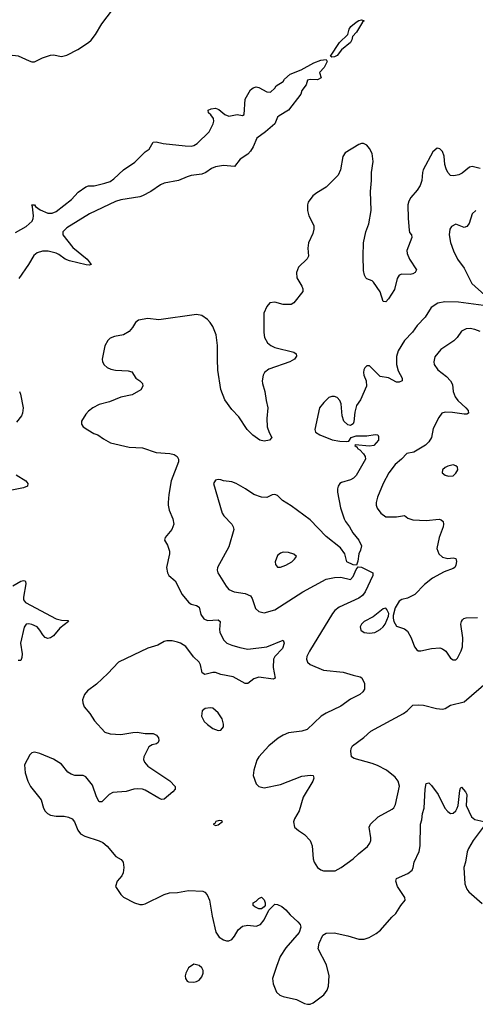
# Model space of a CAD drawing. Header units: inches. Extents: x 1449094 to 1618372, y 389908 to 534307.
# Tile 57 of 256: x 1504761 to 1508133, y 400399 to 407680. Entities that reach past the tile are written whole.
import ezdxf

# ---------------------------------------------------------------- set-up
doc = ezdxf.new("R2010")
doc.units = ezdxf.units.IN
doc.header["$MEASUREMENT"] = 0
doc.layers.add('B5400', color=7, linetype='Continuous')

msp = doc.modelspace()

# ---------------------------------------------------------------- linework, layer by layer
at = {"layer": 'B5400', "color": 5}
for points, elevation in [([(1504342, 407730), (1504430, 407619.3), (1504543.1, 407523.1), (1504579.1, 407470), (1504610, 407412), (1504620.9, 407419.1), (1504657.2, 407422.8), (1504730, 407415.8), (1504750, 407412.2), (1504830, 407374.4), (1504850, 407368.2), (1504870, 407368.2), (1504930, 407398), (1504990, 407417.3), (1505010, 407419.1), (1505070, 407408), (1505110, 407418), (1505190, 407459.5), (1505269.5, 407510), (1505290, 407528.4), (1505321.3, 407570), (1505369.7, 407650), (1505448.1, 407751.9)], 620), ([(1504730, 406107.2), (1504810, 406149.5), (1504854, 406190), (1504861.7, 406210), (1504862.4, 406230), (1504856.6, 406296.6), (1504850, 406311.3), (1504870, 406310.3), (1504877.6, 406297.6), (1504912.7, 406272.7), (1504970, 406248.9), (1505000.9, 406250), (1505030, 406262.5), (1505144.5, 406350), (1505194.7, 406405.3), (1505250, 406445), (1505270, 406451), (1505311.8, 406451.8), (1505390, 406470.1), (1505430, 406483.9), (1505458.2, 406501.8), (1505529, 406570), (1505613.2, 406626.8), (1505690, 406703.5), (1505718.2, 406721.8), (1505750, 406774.4), (1505770, 406777.4), (1505823.4, 406763.4), (1505985.9, 406745.9), (1506030, 406744.5), (1506050, 406749.2), (1506075.3, 406764.7), (1506163.1, 406850), (1506192.6, 406910), (1506198.9, 406930), (1506195.6, 406950), (1506176.1, 406976.1), (1506157.2, 406990), (1506155.3, 407010), (1506178.9, 407021.1), (1506210, 407024.4), (1506235.5, 407015.5), (1506279.6, 406979.6), (1506307.6, 406967.6), (1506370, 406978.9), (1506410, 406970.8), (1506422, 406978), (1506430, 407092), (1506470, 407161), (1506490, 407176), (1506510, 407182.8), (1506530, 407178.8), (1506590, 407146), (1506616.4, 407143.6), (1506650, 407174), (1506658, 407190), (1506710, 407222), (1506720.9, 407239.1), (1506762.8, 407277.2), (1506843.7, 407310), (1506938.5, 407361.5), (1506990, 407379.6), (1507030, 407384.7), (1507035.5, 407370), (1507014.8, 407325.2), (1506978.8, 407290), (1506992, 407250), (1506964, 407236), (1506910, 407237), (1506890, 407232.3), (1506880.7, 407199.3), (1506850, 407155.3), (1506842.4, 407130), (1506751.3, 407010), (1506681, 406970), (1506670, 406959), (1506648.4, 406910), (1506579.5, 406850), (1506516.3, 406803.7), (1506490, 406739.6), (1506470, 406707.3), (1506450, 406686.3), (1506392.3, 406647.7), (1506350, 406595.1), (1506270, 406600.8), (1506210, 406590.8), (1506180.1, 406579.9), (1506138.3, 406550), (1506110, 406537.3), (1506030, 406526.8), (1506001.3, 406518.7), (1505937, 406490), (1505829.7, 406470.3), (1505801.9, 406458.1), (1505731.4, 406410), (1505670, 406376.2), (1505649, 406369), (1505510, 406346.9), (1505470, 406335.2), (1505277, 406243), (1505110, 406141), (1505080.2, 406110), (1505079.6, 406090), (1505155.3, 405995.3), (1505259.5, 405910), (1505290.5, 405869.5), (1505274.4, 405865.6), (1505251.8, 405868.2), (1505130, 405897.3), (1505097.3, 405910), (1505050, 405944.2), (1505030, 405953.6), (1504972.1, 405967.9), (1504930, 405968.8), (1504890, 405955.1), (1504865.1, 405934.9), (1504826.2, 405870), (1504754.2, 405765.8)], 580), ([(1508170, 406578.3), (1508110, 406595.4), (1508090, 406589.6), (1508035.4, 406544.6), (1508010, 406531.8), (1507974.4, 406525.6), (1507950, 406527.8), (1507928.7, 406548.7), (1507916.4, 406576.4), (1507908.6, 406608.6), (1507902.6, 406670), (1507890, 406705.2), (1507870, 406726), (1507850, 406729.3), (1507817.7, 406702.3), (1507747, 406570), (1507741.1, 406550), (1507736.5, 406490), (1507725.2, 406454.7), (1507702, 406418), (1507655.4, 406364.6), (1507641.3, 406338.7), (1507633.1, 406310), (1507635.8, 406210), (1507644.4, 406124.4), (1507647, 406107), (1507661, 406090), (1507662, 406070), (1507627.3, 405972.7), (1507628.4, 405950), (1507645.3, 405910), (1507698, 405830), (1507687.7, 405810), (1507670, 405801.7), (1507650, 405796.8), (1507590, 405799.1), (1507569.3, 405790.7), (1507555.2, 405764.8), (1507534.3, 405685.7), (1507490, 405615.1), (1507470, 405592.7), (1507450, 405595.3), (1507428.5, 405668.5), (1507379.7, 405739.7), (1507370, 405749.4), (1507330, 405763.7), (1507323.7, 405770), (1507312, 405790), (1507305.7, 405825.7), (1507302.3, 405930), (1507306, 406030), (1507323.7, 406110), (1507345.4, 406170), (1507362.8, 406270), (1507357, 406410), (1507365.3, 406490), (1507365.1, 406550), (1507376.1, 406630), (1507370.8, 406690), (1507350, 406727.3), (1507330, 406751.5), (1507304.9, 406764.9), (1507290, 406765.1), (1507270, 406757.4), (1507170, 406695.1), (1507151.8, 406668.2), (1507136, 406570), (1507118, 406530), (1507030, 406440.5), (1506959.3, 406400.7), (1506930, 406377.4), (1506896.9, 406330), (1506891.3, 406310), (1506890.2, 406270), (1506901.3, 406230), (1506937.1, 406157.1), (1506938.8, 406130), (1506930, 406099.5), (1506899, 406030), (1506894.7, 405990), (1506898, 405930), (1506887.7, 405912.3), (1506823.8, 405850), (1506810.4, 405810), (1506812, 405770), (1506848.7, 405710), (1506857, 405690), (1506855.3, 405670), (1506790, 405587.3), (1506770, 405573.3), (1506710, 405574), (1506648.3, 405591.7), (1506613, 405587), (1506590, 405559), (1506567.2, 405510), (1506566.8, 405366.8), (1506573.7, 405330), (1506594.4, 405290), (1506619.1, 405270), (1506650, 405256.9), (1506790, 405220.5), (1506806.8, 405210), (1506810.7, 405190.7), (1506794.8, 405170), (1506759.1, 405150), (1506603.8, 405096.2), (1506573.1, 405070), (1506563.2, 405050), (1506555.6, 405010), (1506557.1, 404990), (1506576, 404930), (1506584.8, 404864.8), (1506598, 404810), (1506590.2, 404730), (1506592.6, 404670), (1506607.1, 404627.1), (1506628, 404590), (1506608.8, 404571.2), (1506570, 404564.4), (1506537.2, 404570), (1506486.8, 404606.8), (1506444.7, 404650), (1506383.5, 404743.5), (1506330, 404796.2), (1506280.4, 404870), (1506250, 404945.2), (1506228.6, 405088.6), (1506223.7, 405170), (1506225.3, 405270), (1506216.1, 405350), (1506190.8, 405410), (1506170, 405440.5), (1506150, 405462), (1506110, 405492.6), (1506070, 405500.5), (1505790, 405460.5), (1505710, 405469.7), (1505641.2, 405458.8), (1505618.3, 405441.7), (1505596.3, 405403.7), (1505570, 405375.1), (1505530, 405349.6), (1505462, 405338), (1505430, 405326), (1505412.3, 405307.7), (1505391.8, 405268.2), (1505370.4, 405170), (1505373, 405150), (1505386.4, 405126.4), (1505407.9, 405107.9), (1505435.4, 405095.4), (1505469.2, 405089.2), (1505563.9, 405083.9), (1505590, 405074.9), (1505619.3, 405030), (1505650.4, 405010), (1505670, 404990.4), (1505673.4, 404970), (1505657.3, 404942.7), (1505593.7, 404906.3), (1505510, 404887.4), (1505426.7, 404853.3), (1505350, 404835.3), (1505302, 404810), (1505270, 404785.1), (1505250, 404762.6), (1505218.2, 404710), (1505218.3, 404690), (1505231.8, 404670), (1505265.9, 404645.9), (1505310, 404620.6), (1505340.4, 404610), (1505380.4, 404580.4), (1505431.8, 404551.8), (1505570, 404519), (1505670, 404512.9), (1505770, 404478.6), (1505872.6, 404472.6), (1505903.4, 404463.4), (1505927.6, 404450), (1505935.8, 404430), (1505935.2, 404410), (1505882.4, 404270), (1505864.9, 404170), (1505860.4, 404110), (1505859.3, 404090), (1505867.3, 404052.7), (1505894.9, 403990), (1505900.5, 403950), (1505887.7, 403910), (1505838, 403850), (1505832, 403830), (1505855.2, 403795.2), (1505870.4, 403750), (1505870.4, 403730), (1505848.5, 403630), (1505854.9, 403590), (1505865.5, 403570), (1505912.7, 403530), (1505963.2, 403430), (1506010, 403372.9), (1506030, 403358.2), (1506070, 403348.2), (1506090, 403334.9), (1506101.6, 403281.6), (1506123.1, 403250), (1506150, 403236.2), (1506230, 403240.9), (1506244.9, 403230), (1506239.1, 403170), (1506241.5, 403150), (1506270, 403094.4), (1506294.4, 403070), (1506330, 403054.2), (1506390, 403036.5), (1506450, 403025.8), (1506590, 403043.1), (1506710, 403090.6), (1506719.3, 403070), (1506705.3, 403030), (1506649.3, 402970.7), (1506639, 402950), (1506636.5, 402890), (1506650.6, 402810), (1506636.4, 402803.6), (1506530, 402818.9), (1506493.5, 402806.5), (1506450, 402771.8), (1506430, 402771.6), (1506341.3, 402821.3), (1506250, 402838), (1506210, 402852.7), (1506190, 402852.5), (1506130, 402838.2), (1506110.8, 402850.8), (1506099.1, 402910), (1506089.3, 402929.3), (1506047.7, 402967.7), (1505990, 403045), (1505952.1, 403070), (1505930, 403078), (1505890, 403086), (1505850, 403087.4), (1505830, 403081.5), (1505784.1, 403055.9), (1505710, 403031.3), (1505491.4, 402928.6), (1505414.1, 402845.9), (1505330, 402765.1), (1505263.5, 402716.5), (1505239.5, 402690), (1505225.3, 402650), (1505227.5, 402627.5), (1505238.5, 402598.6), (1505279.3, 402550), (1505315.6, 402495.6), (1505390.3, 402410.3), (1505430, 402398.3), (1505510, 402394), (1505598, 402410), (1505630, 402411.6), (1505690, 402400.5), (1505750, 402400.5), (1505774, 402390), (1505787.7, 402370), (1505790.5, 402350), (1505784.9, 402335.1), (1505774.2, 402325.8), (1505741.7, 402318.3), (1505717.6, 402302.4), (1505678.7, 402230), (1505678, 402210), (1505684.9, 402190), (1505710, 402160.9), (1505871.8, 402051.8), (1505910.5, 402010), (1505910.5, 401990), (1505893.4, 401970), (1505830, 401916.2), (1505810, 401914), (1505790, 401922.4), (1505690, 401982), (1505670, 401989.7), (1505630, 401992.6), (1505604.7, 401990), (1505550, 401971.8), (1505450, 401965.1), (1505422, 401950), (1505370, 401896), (1505350, 401896), (1505330, 401932.7), (1505299, 402019), (1505250, 402081.6), (1505230, 402091), (1505170, 402091.8), (1505140.7, 402100.7), (1505116, 402116), (1505070, 402173.7), (1505010, 402211.1), (1504910, 402253.7), (1504870, 402262.4), (1504850, 402258), (1504836.1, 402243.9), (1504797.1, 402170), (1504800.3, 402110), (1504821.1, 402050), (1504841.3, 402010), (1504920.4, 401910), (1504938, 401850), (1504950, 401827.3), (1504967.3, 401810), (1504990, 401797.1), (1505030, 401790.4), (1505090.3, 401790.3), (1505122.9, 401782.9), (1505150, 401770.4), (1505167.4, 401747.4), (1505190, 401686.8), (1505210, 401660.5), (1505243, 401643), (1505350, 401608.4), (1505375.1, 401595.1), (1505409, 401569), (1505472.4, 401492.4), (1505510.8, 401470), (1505526.8, 401450), (1505530.8, 401410), (1505526, 401370), (1505516, 401350), (1505482.8, 401310), (1505471, 401270), (1505510, 401211.3), (1505530, 401191), (1505611.3, 401150), (1505650, 401138), (1505670, 401137.1), (1505690, 401141.6), (1505830, 401210.3), (1505870, 401223.6), (1505930, 401225.3), (1506010, 401240.5), (1506115.2, 401235.2), (1506130, 401227.3), (1506148.6, 401208.6), (1506166.4, 401170), (1506185.3, 401050), (1506212.3, 400932.3), (1506236.7, 400896.7), (1506270, 400874.8), (1506292.5, 400867.5), (1506310, 400867.3), (1506330, 400878.8), (1506350, 400902.8), (1506378.4, 400950), (1506410, 400976.4), (1506450, 400984.6), (1506510, 400977.6), (1506542, 400990), (1506570, 401023), (1506604.5, 401095.5), (1506650, 401138.8), (1506670, 401137.3), (1506701.1, 401121.1), (1506730, 401098.8), (1506761.7, 401061.7), (1506820.7, 401010), (1506836.3, 400990), (1506840.5, 400970), (1506830.3, 400929.7), (1506730, 400817.2), (1506688.6, 400751.4), (1506660.6, 400679.4), (1506633, 400590), (1506636.3, 400550), (1506660.5, 400490), (1506685.8, 400465.8), (1506710, 400456), (1506810, 400434), (1506870, 400404), (1506890, 400399), (1506910, 400400.3), (1506931.8, 400410), (1507011.6, 400468.4), (1507036.5, 400503.5), (1507046.7, 400533.3), (1507050.9, 400610), (1507030.9, 400690), (1506969.6, 400810), (1506976.9, 400850), (1507003.7, 400910), (1507030, 400926), (1507088.2, 400928.2), (1507190, 400906.4), (1507270, 400880.3), (1507310, 400879.6), (1507347, 400893), (1507398.2, 400921.8), (1507432.1, 400947.9), (1507516.1, 401043.9), (1507544.7, 401070), (1507582.4, 401130), (1507614.5, 401170), (1507611.8, 401190), (1507557, 401270), (1507543.6, 401310), (1507549.8, 401330.2), (1507633.9, 401366.1), (1507664.5, 401390), (1507674, 401410), (1507680.5, 401450), (1507716.8, 401530), (1507726, 401570), (1507728, 401730), (1507737.5, 401762.5), (1507743, 401810), (1507755.5, 401850), (1507761.6, 401990), (1507770, 402031.3), (1507790, 402036), (1507810, 402016), (1507859.3, 401950), (1507906.4, 401850), (1507930, 401823.8), (1507950, 401810.4), (1507970, 401812), (1507990, 401830.4), (1507999.8, 401850), (1508006.2, 401870), (1508019.3, 401980.7), (1508023, 401997), (1508030, 402004), (1508060.8, 401970), (1508070, 401950.5), (1508064.8, 401870), (1508105.4, 401785.4), (1508130, 401765.5), (1508197.3, 401750)], 620), ([(1508136, 406270), (1508110, 406244), (1508086.9, 406173.1), (1508070, 406149.4), (1508050, 406143.7), (1507990, 406166.6), (1507957.3, 406150), (1507943.7, 406130), (1507939.5, 406090), (1507950, 406031.3), (1507972.4, 405970), (1508002.4, 405910), (1508050, 405843), (1508108.4, 405730), (1508203, 405643)], 640), ([(1508230, 405561.1), (1508008, 405592), (1507906.7, 405593.3), (1507856.8, 405583.2), (1507807.5, 405552.5), (1507760.8, 405479.2), (1507701.8, 405418.2), (1507667, 405370), (1507610, 405307.6), (1507561, 405230), (1507550.2, 405190), (1507550.2, 405130), (1507562.7, 405082.7), (1507592, 405030), (1507590.5, 405010), (1507570, 405000.5), (1507550, 405000.5), (1507490, 405032), (1507430, 405040.9), (1507350, 405119.5), (1507330, 405119.3), (1507315.2, 405104.8), (1507307.7, 405090), (1507305.5, 405070), (1507308, 405050), (1507324.9, 405010), (1507327.3, 404970), (1507283, 404870), (1507252.7, 404827.3), (1507241.7, 404778.3), (1507233.8, 404706.2), (1507228, 404692), (1507217.1, 404682.9), (1507210, 404679.3), (1507190, 404683.7), (1507160.7, 404710), (1507146.6, 404750), (1507140.1, 404840.1), (1507130, 404864), (1507110, 404886), (1507090, 404892.7), (1507070, 404892.7), (1507050, 404885.2), (1507010.8, 404850), (1506978.8, 404810), (1506944.9, 404650), (1506950.5, 404630), (1506982, 404610), (1507073.8, 404573.8), (1507130, 404563.6), (1507178.9, 404561.1), (1507196, 404564), (1507215.3, 404590), (1507250, 404602), (1507330, 404601.6), (1507393, 404613), (1507410.4, 404610.4), (1507417.5, 404597.5), (1507417.3, 404570), (1507382.8, 404530), (1507350, 404525), (1507244.9, 404535.1), (1507241, 404530), (1507258.9, 404518.9), (1507261.3, 404510), (1507278.6, 404498.6), (1507304.5, 404470), (1507318.4, 404450), (1507320.7, 404430), (1507250.1, 404309.9), (1507232, 404290), (1507210, 404278), (1507142, 404258), (1507130.5, 404249.5), (1507118.8, 404230), (1507114, 404210), (1507114, 404186), (1507136.5, 404070), (1507162.7, 403990), (1507171.7, 403970), (1507202.7, 403930), (1507225.9, 403885.9), (1507270.5, 403830), (1507290.7, 403790), (1507283.5, 403756.5), (1507271, 403730), (1507264.7, 403675.3), (1507254, 403646), (1507230, 403648.7), (1507182, 403670), (1507167, 403730), (1507134.8, 403774.8), (1507030, 403857.7), (1506910, 403980.4), (1506770, 404084.7), (1506705.3, 404125.3), (1506670, 404161.2), (1506650, 404169.2), (1506630, 404165.2), (1506590, 404146.6), (1506550, 404149.7), (1506493.2, 404170), (1506431.3, 404211.3), (1506362, 404250), (1506330, 404262.7), (1506270, 404269), (1506250, 404277.2), (1506230, 404279), (1506210, 404275.3), (1506196, 404250), (1506259.1, 404030), (1506270.8, 404010), (1506330.7, 403950), (1506342, 403930), (1506345.5, 403910), (1506310, 403782.7), (1506225.5, 403630), (1506223, 403610), (1506228, 403590), (1506288.4, 403490), (1506310, 403466), (1506347.9, 403447.9), (1506430, 403436.9), (1506470, 403418.7), (1506480.8, 403400.8), (1506506.7, 403326.7), (1506530, 403304.2), (1506570, 403294), (1506650, 403316.9), (1506855.6, 403450), (1507030, 403542.8), (1507090, 403556), (1507138, 403558), (1507210, 403541), (1507230, 403562), (1507250, 403614), (1507266, 403634), (1507290, 403631.3), (1507374.8, 403590), (1507374.9, 403570), (1507318.2, 403450), (1507297.9, 403422.1), (1507270, 403402), (1507125.4, 403334.6), (1507093.6, 403310), (1507076.9, 403290), (1506905.5, 403010), (1506886.5, 402970), (1506884.6, 402950), (1506890.4, 402930), (1506910, 402912.4), (1507010, 402870.3), (1507155.9, 402855.9), (1507230, 402832.2), (1507281.7, 402821.7), (1507292.7, 402812.8), (1507311.7, 402770), (1507311.7, 402730), (1507300.4, 402710), (1507279.1, 402690), (1507210, 402655.1), (1507137.6, 402602.4), (1507030, 402553), (1506993.4, 402530), (1506888.9, 402431.1), (1506850, 402418.9), (1506750, 402406), (1506710, 402389.6), (1506673.7, 402366.3), (1506603.8, 402310), (1506530.5, 402230), (1506515.6, 402204.4), (1506493.4, 402130), (1506487.7, 402090), (1506510.5, 402030.5), (1506530, 402010.8), (1506570, 402000.7), (1506690, 402025.5), (1506850, 402084.9), (1506914.4, 402094.4), (1506934, 402090), (1506938, 402070), (1506931, 402050), (1506858.4, 401930), (1506830.3, 401830), (1506794.9, 401770), (1506788.1, 401748.1), (1506796, 401710), (1506824.4, 401684.4), (1506870, 401654), (1506910.4, 401610), (1506926.7, 401570), (1506933.8, 401473.8), (1506940.4, 401450), (1506966, 401410), (1506990, 401392.4), (1507010, 401385.3), (1507094.9, 401385.1), (1507140.9, 401410), (1507230, 401474), (1507268, 401512), (1507333.9, 401566.1), (1507351.6, 401590), (1507358.7, 401610), (1507358.7, 401630), (1507348, 401710), (1507356.3, 401730), (1507415.1, 401785), (1507518.1, 401841.9), (1507530, 401852), (1507543.3, 401876.7), (1507570.9, 402010.9), (1507562.6, 402050), (1507539.6, 402079.6), (1507475.6, 402130), (1507410, 402165.1), (1507370, 402180.4), (1507236.1, 402216.1), (1507217, 402230), (1507212, 402270), (1507214.5, 402290), (1507225.1, 402310), (1507308.3, 402371.7), (1507361, 402419), (1507600.9, 402550), (1507629.4, 402570), (1507670, 402610.7), (1507710, 402614.4), (1507749.6, 402610.4), (1507846.9, 402586.9), (1507890, 402581.6), (1507910, 402585.5), (1507950, 402610.4), (1508050, 402636.3), (1508230, 402790.7)], 640), ([(1508170, 405375.3), (1508129, 405390), (1508095.9, 405395.9), (1508066.5, 405393.5), (1508030, 405376.3), (1507998.4, 405330), (1507974.7, 405305.3), (1507878.3, 405241.7), (1507833.7, 405186.3), (1507824.9, 405150), (1507828.5, 405130), (1507856.4, 405090), (1507920.4, 405040.4), (1507950.3, 405010), (1507963.2, 404983.2), (1507969.3, 404930), (1507983.5, 404890), (1508003.1, 404863.1), (1508063.7, 404810), (1508079.1, 404790), (1508082.8, 404770), (1508070, 404763.6), (1508050, 404762), (1507964.9, 404775.1), (1507910, 404776.9), (1507886, 404770), (1507862.8, 404737.2), (1507822.3, 404657.7), (1507809.1, 404590), (1507790, 404557.4), (1507765.2, 404534.8), (1507677.7, 404482.3), (1507626.9, 404473.1), (1507586, 404430), (1507538.7, 404390), (1507493.7, 404330), (1507450.3, 404250), (1507410.3, 404150), (1507400.3, 404110), (1507400.4, 404090), (1507407.1, 404067.1), (1507434, 404030), (1507470, 404004.4), (1507550, 404003.1), (1507610, 404012.7), (1507633.4, 403993.4), (1507670, 403982.4), (1507770, 403977.6), (1507866.3, 403986.3), (1507881.4, 403981.4), (1507894, 403970), (1507897.4, 403950), (1507894, 403930), (1507864.9, 403850), (1507847.3, 403770), (1507864, 403730), (1507890, 403706.4), (1507930, 403694.4), (1507970, 403700.5), (1507990, 403694.8), (1507994.4, 403674.4), (1507990, 403646), (1507981.3, 403630), (1507970, 403622.2), (1507902.4, 403597.6), (1507815.8, 403550), (1507756.1, 403503.9), (1507685.5, 403430), (1507630, 403403), (1507590, 403392.8), (1507570, 403379.6), (1507540.9, 403330), (1507526, 403274), (1507526, 403254), (1507528.9, 403228.9), (1507550, 403194), (1507610, 403176.3), (1507630, 403158.8), (1507658, 403110), (1507682.8, 403042.8), (1507700.4, 403020.4), (1507710, 403014), (1507730, 403013.4), (1507810, 403030.4), (1507870, 403034.9), (1507890, 403027.7), (1507914.8, 403010), (1507950, 402958), (1507970, 402946), (1507990, 402946), (1508002, 402958), (1508027.7, 403012.3), (1508037.1, 403042.9), (1508041.7, 403110), (1508027.1, 403210), (1508029.8, 403230.2), (1508038, 403242), (1508048.5, 403251.5), (1508064.4, 403255.6), (1508150, 403259.5)], 660), ([(1504759.5, 404930), (1504766.7, 404910), (1504786.7, 404810), (1504782.3, 404770), (1504774.7, 404750), (1504737.4, 404702.5)], 580), ([(1504734.7, 404314.7), (1504806.7, 404270), (1504820.3, 404250), (1504819.3, 404230), (1504790, 404218.4), (1504690, 404198)], 580), ([(1504710, 403492.5), (1504770, 403527.6), (1504790, 403532.9), (1504798.8, 403530), (1504804.4, 403524.4), (1504807.3, 403507.3), (1504789.2, 403410), (1504789.2, 403390), (1504804.2, 403370), (1505030.2, 403250.2), (1505070, 403239.1), (1505116.5, 403236.5), (1505122, 403230), (1505059.1, 403180.9), (1505010, 403122.5), (1504990, 403107.9), (1504970, 403104.5), (1504950, 403110.5), (1504931.1, 403130), (1504910, 403166.8), (1504890, 403190.6), (1504850, 403208.1), (1504827.5, 403212.5), (1504808, 403210), (1504793.1, 403186.9), (1504766.4, 403070), (1504779.5, 402990), (1504777.2, 402962.8), (1504770, 402941.2), (1504750, 402940.9)], 580), ([(1508191.7, 401710), (1508117.4, 401610), (1508082.6, 401550), (1508073.7, 401526.3), (1508061.2, 401450), (1508048.4, 401410), (1508056.5, 401290), (1508070.4, 401250), (1508086, 401230), (1508184.4, 401144.4)], 620)]:
    msp.add_lwpolyline(points, dxfattribs=dict(at, elevation=elevation))
for points, elevation in [([(1507070, 407402.7), (1507061.2, 407410), (1507127, 407510), (1507189.6, 407570), (1507199.1, 407610), (1507212.8, 407630), (1507250, 407662.6), (1507270, 407673.1), (1507290, 407678), (1507310, 407671.3), (1507298, 407662), (1507253.1, 407586.9), (1507225.3, 407554.7), (1507220.3, 407530), (1507208.4, 407510), (1507142.8, 407457.2), (1507110, 407414), (1507090, 407405.6)], 580), ([(1507968.7, 404388.7), (1507930, 404379.3), (1507910, 404369), (1507891, 404350), (1507887.7, 404330), (1507910, 404310.7), (1507934.9, 404305.1), (1507970, 404307.7), (1507990, 404326), (1508004, 404350), (1508002, 404370), (1507990, 404382)], 680), ([(1506710, 403742.7), (1506690, 403736), (1506670, 403717.2), (1506650.7, 403670), (1506654, 403650), (1506660.9, 403640.9), (1506670, 403630.8), (1506690, 403630.6), (1506730, 403645.5), (1506774, 403670), (1506795.3, 403690), (1506808.7, 403710), (1506790, 403728.7), (1506750, 403740.9)], 660), ([(1507470, 403329.3), (1507450, 403322.9), (1507375.9, 403264.1), (1507310.7, 403230), (1507290.5, 403210), (1507281.6, 403190), (1507286.7, 403166.7), (1507310, 403148.2), (1507350, 403144.4), (1507390, 403148.5), (1507430, 403170.4), (1507450.8, 403189.2), (1507465.1, 403210), (1507489.6, 403270), (1507492.3, 403290), (1507479.3, 403319.3)], 660), ([(1506170, 402592), (1506133.2, 402586.8), (1506111, 402570), (1506107.3, 402530), (1506126.8, 402490), (1506150, 402467.3), (1506190, 402438.8), (1506230, 402422.8), (1506250, 402426), (1506269, 402450), (1506269.1, 402470.9), (1506259.5, 402510), (1506230, 402555.1), (1506190, 402589.3)], 640), ([(1506237.2, 401757.2), (1506212, 401750), (1506204, 401736), (1506192, 401730), (1506210, 401721), (1506230, 401726), (1506262, 401750), (1506256.5, 401756.5)], 640), ([(1506530, 401104), (1506500.2, 401120.2), (1506488, 401130), (1506488, 401150), (1506510, 401162), (1506530, 401182), (1506550, 401191.3), (1506570, 401172), (1506577.3, 401150), (1506577.3, 401130), (1506570, 401119), (1506550, 401105.2)], 620), ([(1506050, 400696), (1506010, 400669), (1505990.5, 400630), (1505986, 400610), (1505987.7, 400590), (1506001, 400570), (1506010, 400564.9), (1506050, 400562), (1506070, 400567.7), (1506090, 400577.3), (1506110, 400601), (1506119.5, 400630), (1506119.3, 400650), (1506109.5, 400669.5), (1506090, 400685.2)], 620)]:
    msp.add_lwpolyline(points, close=True, dxfattribs=dict(at, elevation=elevation))

doc.saveas('drawing.dxf')
